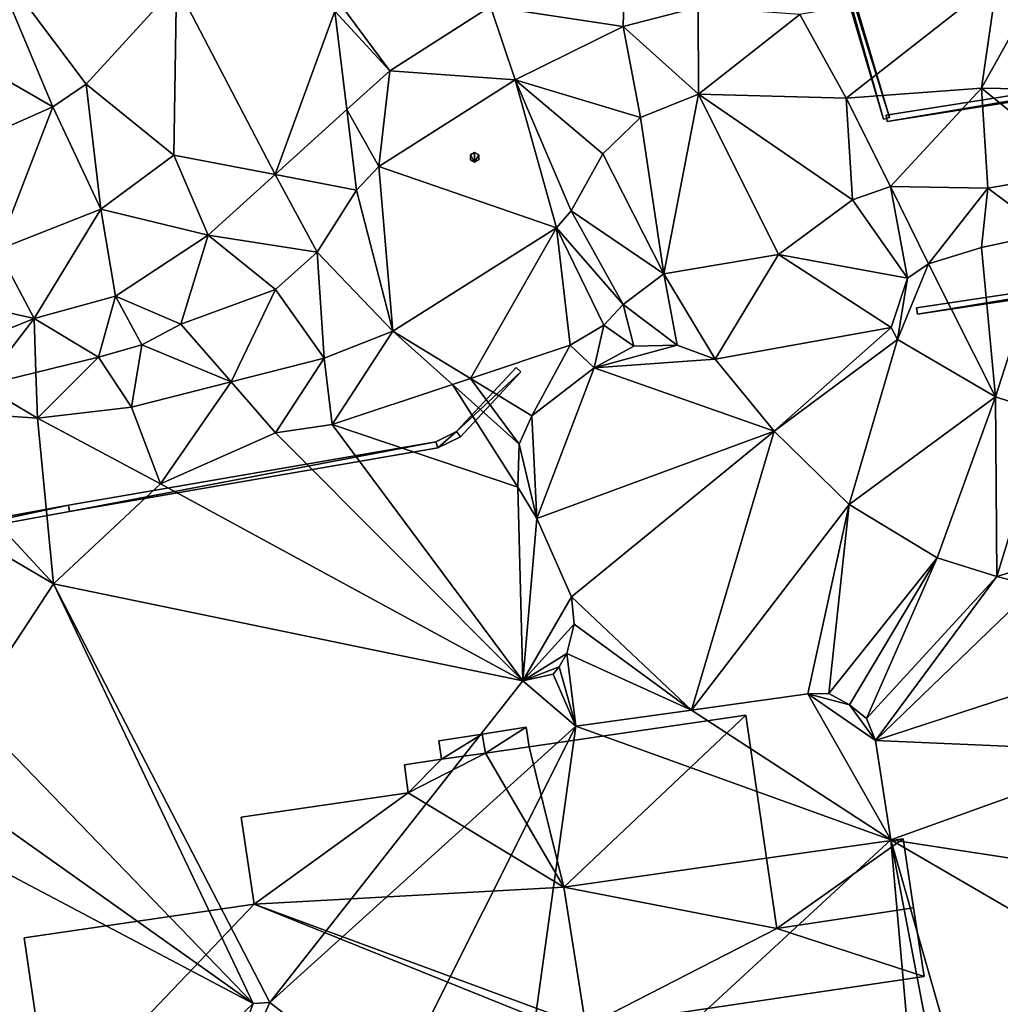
# Model space of a CAD drawing. Header units: inches. Extents: x 573046 to 573309, y 6670408 to 6670677.
# Tile 4 of 111: x 573076 to 573106, y 6670436 to 6670467. Entities that reach past the tile are written whole.
import ezdxf

# ---------------------------------------------------------------- set-up
doc = ezdxf.new("R2010")
doc.units = ezdxf.units.IN
doc.header["$MEASUREMENT"] = 0
for name, color, linetype in [('Bygning', 10, 'Continuous'), ('Objekter_Gjerde', 10, 'Continuous'), ('Objekter_Mast', 10, 'Continuous'), ('Terreng_ortofoto', 10, 'Continuous')]:
    doc.layers.add(name, color=color, linetype=linetype)

msp = doc.modelspace()

# ---------------------------------------------------------------- linework, layer by layer
at = {"layer": 'Terreng_ortofoto'}
for points in [[(573094.7, 6670469.18, 216), (573090.5, 6670467.4, 216), (573094.63, 6670466.77, 217)], [(573096.97, 6670467.38, 217), (573094.7, 6670469.18, 216), (573094.63, 6670466.77, 217)], [(573074.84, 6670469.01, 213), (573072.4, 6670466.82, 213), (573076.84, 6670464.27, 214)], [(573074.84, 6670469.01, 213), (573076.84, 6670464.27, 214), (573077.88, 6670464.97, 214)], [(573080.7, 6670468.06, 214), (573074.84, 6670469.01, 213), (573077.88, 6670464.97, 214)], [(573106.3, 6670468.23, 217), (573100.15, 6670467.15, 217), (573101.59, 6670464.54, 218)], [(573106.3, 6670468.23, 217), (573101.59, 6670464.54, 218), (573105.81, 6670464.85, 218)], [(573106.3, 6670468.23, 217), (573105.81, 6670464.85, 218), (573107.75, 6670468.32, 217)], [(573107.75, 6670468.32, 217), (573105.81, 6670464.85, 218), (573109.36, 6670464.79, 218)], [(573080.7, 6670468.06, 214), (573077.88, 6670464.97, 214), (573080.62, 6670462.76, 215)], [(573080.7, 6670468.06, 214), (573080.62, 6670462.76, 215), (573083.781, 6670462.155, 216)], [(573080.7, 6670468.06, 214), (573083.781, 6670462.155, 216), (573085.64, 6670467.25, 215)], [(573083.781, 6670462.155, 216), (573086.014, 6670464.179, 216), (573085.64, 6670467.25, 215)], [(573085.8, 6670467.49, 215), (573085.64, 6670467.25, 215), (573087.35, 6670465.39, 216)], [(573086.014, 6670464.179, 216), (573087.35, 6670465.39, 216), (573085.64, 6670467.25, 215)], [(573085.8, 6670467.49, 215), (573087.35, 6670465.39, 216), (573090.5, 6670467.4, 216)], [(573090.5, 6670467.4, 216), (573087.35, 6670465.39, 216), (573091.26, 6670465.11, 217)], [(573094.63, 6670466.77, 217), (573090.5, 6670467.4, 216), (573091.26, 6670465.11, 217)], [(573096.97, 6670467.38, 217), (573094.63, 6670466.77, 217), (573096.98, 6670464.66, 218)], [(573096.97, 6670467.38, 217), (573096.98, 6670464.66, 218), (573100.15, 6670467.15, 217)], [(573100.15, 6670467.15, 217), (573096.98, 6670464.66, 218), (573101.59, 6670464.54, 218)], [(573072.4, 6670466.82, 213), (573072.36, 6670462.28, 214), (573076.84, 6670464.27, 214)], [(573094.63, 6670466.77, 217), (573091.26, 6670465.11, 217), (573095.17, 6670463.93, 218)], [(573094.63, 6670466.77, 217), (573095.17, 6670463.93, 218), (573096.98, 6670464.66, 218)], [(573086.014, 6670464.179, 216), (573087.01, 6670462.41, 217), (573087.35, 6670465.39, 216)], [(573087.35, 6670465.39, 216), (573087.01, 6670462.41, 217), (573091.26, 6670465.11, 217)], [(573091.26, 6670465.11, 217), (573087.01, 6670462.41, 217), (573092.55, 6670460.49, 218)], [(573091.26, 6670465.11, 217), (573092.55, 6670460.49, 218), (573093.01, 6670461.02, 218)], [(573091.26, 6670465.11, 217), (573093.01, 6670461.02, 218), (573094, 6670462.8, 218)], [(573095.17, 6670463.93, 218), (573091.26, 6670465.11, 217), (573094, 6670462.8, 218)], [(573076.84, 6670464.27, 214), (573078.34, 6670461.07, 215), (573077.88, 6670464.97, 214)], [(573080.62, 6670462.76, 215), (573077.88, 6670464.97, 214), (573078.34, 6670461.07, 215)], [(573102.97, 6670461.78, 219), (573105.81, 6670464.85, 218), (573101.59, 6670464.54, 218)], [(573102.97, 6670461.78, 219), (573106.01, 6670461.73, 219), (573105.81, 6670464.85, 218)], [(573109.36, 6670464.79, 218), (573105.81, 6670464.85, 218), (573109.03, 6670462.25, 219)], [(573106.01, 6670461.73, 219), (573109.03, 6670462.25, 219), (573105.81, 6670464.85, 218)], [(573096.98, 6670464.66, 218), (573095.17, 6670463.93, 218), (573095.9, 6670459.06, 219)], [(573096.98, 6670464.66, 218), (573095.9, 6670459.06, 219), (573099.48, 6670459.66, 219)], [(573101.59, 6670464.54, 218), (573096.98, 6670464.66, 218), (573101.79, 6670461.36, 219)], [(573096.98, 6670464.66, 218), (573099.48, 6670459.66, 219), (573101.79, 6670461.36, 219)], [(573102.97, 6670461.78, 219), (573101.59, 6670464.54, 218), (573101.79, 6670461.36, 219)], [(573072.36, 6670462.28, 214), (573075.11, 6670459.8, 215), (573076.84, 6670464.27, 214)], [(573076.84, 6670464.27, 214), (573075.11, 6670459.8, 215), (573078.34, 6670461.07, 215)], [(573083.781, 6670462.155, 216), (573086.32, 6670461.67, 217), (573086.014, 6670464.179, 216)], [(573086.014, 6670464.179, 216), (573086.32, 6670461.67, 217), (573087.01, 6670462.41, 217)], [(573095.17, 6670463.93, 218), (573094, 6670462.8, 218), (573095.9, 6670459.06, 219)], [(573080.62, 6670462.76, 215), (573078.34, 6670461.07, 215), (573081.69, 6670460.26, 216)], [(573083.781, 6670462.155, 216), (573080.62, 6670462.76, 215), (573081.69, 6670460.26, 216)], [(573095.9, 6670459.06, 219), (573094, 6670462.8, 218), (573093.01, 6670461.02, 218)], [(573086.32, 6670461.67, 217), (573087.45, 6670457.27, 218), (573087.01, 6670462.41, 217)], [(573087.01, 6670462.41, 217), (573087.45, 6670457.27, 218), (573092.55, 6670460.49, 218)], [(573083.781, 6670462.155, 216), (573081.69, 6670460.26, 216), (573085.09, 6670459.73, 217)], [(573083.781, 6670462.155, 216), (573085.09, 6670459.73, 217), (573086.32, 6670461.67, 217)], [(573106.01, 6670461.73, 219), (573107.89, 6670460.33, 220), (573109.03, 6670462.25, 219)], [(573102.97, 6670461.78, 219), (573101.79, 6670461.36, 219), (573103.5, 6670458.92, 220)], [(573102.97, 6670461.78, 219), (573103.5, 6670458.92, 220), (573104.16, 6670459.37, 220)], [(573102.97, 6670461.78, 219), (573104.16, 6670459.37, 220), (573106.01, 6670461.73, 219)], [(573106.01, 6670461.73, 219), (573104.16, 6670459.37, 220), (573105.81, 6670459.88, 220)], [(573106.01, 6670461.73, 219), (573105.81, 6670459.88, 220), (573107.89, 6670460.33, 220)], [(573086.32, 6670461.67, 217), (573085.09, 6670459.73, 217), (573087.45, 6670457.27, 218)], [(573101.79, 6670461.36, 219), (573099.48, 6670459.66, 219), (573103.5, 6670458.92, 220)], [(573075.11, 6670459.8, 215), (573076.26, 6670457.66, 216), (573078.34, 6670461.07, 215)], [(573078.8, 6670458.36, 216), (573078.34, 6670461.07, 215), (573076.26, 6670457.66, 216)], [(573081.69, 6670460.26, 216), (573078.34, 6670461.07, 215), (573078.8, 6670458.36, 216)], [(573094.63, 6670458.1, 219), (573093.01, 6670461.02, 218), (573092.55, 6670460.49, 218)], [(573095.9, 6670459.06, 219), (573093.01, 6670461.02, 218), (573094.63, 6670458.1, 219)], [(573087.45, 6670457.27, 218), (573089.873, 6670455.796, 219), (573092.55, 6670460.49, 218)], [(573092.55, 6670460.49, 218), (573089.873, 6670455.796, 219), (573092.98, 6670456.83, 219)], [(573092.55, 6670460.49, 218), (573092.98, 6670456.83, 219), (573094.03, 6670457.45, 219)], [(573094.63, 6670458.1, 219), (573092.55, 6670460.49, 218), (573094.03, 6670457.45, 219)], [(573081.69, 6670460.26, 216), (573078.8, 6670458.36, 216), (573080.83, 6670457.49, 217)], [(573081.69, 6670460.26, 216), (573080.83, 6670457.49, 217), (573083.79, 6670458.57, 217)], [(573081.69, 6670460.26, 216), (573083.79, 6670458.57, 217), (573085.09, 6670459.73, 217)], [(573105.81, 6670459.88, 220), (573106.25, 6670455.22, 220), (573107.89, 6670460.33, 220)], [(573106.25, 6670455.22, 220), (573107.85, 6670454.7, 220), (573107.89, 6670460.33, 220)], [(573104.16, 6670459.37, 220), (573106.25, 6670455.22, 220), (573105.81, 6670459.88, 220)], [(573075.11, 6670459.8, 215), (573072.73, 6670458.46, 215), (573076.26, 6670457.66, 216)], [(573085.09, 6670459.73, 217), (573083.79, 6670458.57, 217), (573085.31, 6670456.43, 218)], [(573085.09, 6670459.73, 217), (573085.31, 6670456.43, 218), (573087.45, 6670457.27, 218)], [(573095.9, 6670459.06, 219), (573097.5, 6670456.39, 219.22), (573099.48, 6670459.66, 219)], [(573102.99, 6670457.38, 220), (573099.48, 6670459.66, 219), (573097.5, 6670456.39, 219.22)], [(573103.5, 6670458.92, 220), (573099.48, 6670459.66, 219), (573102.99, 6670457.38, 220)], [(573104.16, 6670459.37, 220), (573103.5, 6670458.92, 220), (573103.19, 6670457.01, 220)], [(573104.16, 6670459.37, 220), (573103.19, 6670457.01, 220), (573106.25, 6670455.22, 220)], [(573095.9, 6670459.06, 219), (573094.63, 6670458.1, 219), (573096.32, 6670456.83, 219.12)], [(573095.9, 6670459.06, 219), (573096.32, 6670456.83, 219.12), (573097.5, 6670456.39, 219.22)], [(573103.5, 6670458.92, 220), (573102.99, 6670457.38, 220), (573103.19, 6670457.01, 220)], [(573072.73, 6670458.46, 215), (573073.2, 6670456.43, 216), (573076.26, 6670457.66, 216)], [(573078.8, 6670458.36, 216), (573076.26, 6670457.66, 216), (573078.27, 6670456.46, 217)], [(573078.8, 6670458.36, 216), (573078.27, 6670456.46, 217), (573079.62, 6670456.84, 217)], [(573078.8, 6670458.36, 216), (573079.62, 6670456.84, 217), (573080.83, 6670457.49, 217)], [(573083.79, 6670458.57, 217), (573080.83, 6670457.49, 217), (573082.402, 6670455.69, 218)], [(573083.79, 6670458.57, 217), (573082.402, 6670455.69, 218), (573085.31, 6670456.43, 218)], [(573094.63, 6670458.1, 219), (573094.03, 6670457.45, 219), (573094.97, 6670456.8, 219.12)], [(573094.63, 6670458.1, 219), (573094.97, 6670456.8, 219.12), (573096.32, 6670456.83, 219.12)], [(573074.645, 6670455.57, 217), (573076.26, 6670457.66, 216), (573073.2, 6670456.43, 216)], [(573074.645, 6670455.57, 217), (573076.314, 6670455.98, 217), (573076.26, 6670457.66, 216)], [(573076.26, 6670457.66, 216), (573076.314, 6670455.98, 217), (573078.27, 6670456.46, 217)], [(573080.83, 6670457.49, 217), (573079.62, 6670456.84, 217), (573082.402, 6670455.69, 218)], [(573092.98, 6670456.83, 219), (573093.73, 6670456.12, 219.17), (573094.03, 6670457.45, 219)], [(573094.97, 6670456.8, 219.12), (573094.03, 6670457.45, 219), (573093.73, 6670456.12, 219.17)], [(573085.31, 6670456.43, 218), (573085.56, 6670454.36, 219), (573087.45, 6670457.27, 218)], [(573085.56, 6670454.36, 219), (573089.306, 6670455.607, 219), (573087.45, 6670457.27, 218)], [(573087.45, 6670457.27, 218), (573089.306, 6670455.607, 219), (573089.873, 6670455.796, 219)], [(573102.99, 6670457.38, 220), (573097.5, 6670456.39, 219.22), (573099.34, 6670454.15, 219.27)], [(573102.99, 6670457.38, 220), (573099.34, 6670454.15, 219.27), (573103.19, 6670457.01, 220)], [(573079.62, 6670456.84, 217), (573078.27, 6670456.46, 217), (573079.3, 6670454.9, 218)], [(573079.62, 6670456.84, 217), (573079.3, 6670454.9, 218), (573082.402, 6670455.69, 218)], [(573092.98, 6670456.83, 219), (573089.873, 6670455.796, 219), (573091.79, 6670454.63, 219.17)], [(573092.98, 6670456.83, 219), (573091.79, 6670454.63, 219.17), (573093.73, 6670456.12, 219.17)], [(573097.5, 6670456.39, 219.22), (573096.32, 6670456.83, 219.12), (573093.73, 6670456.12, 219.17)], [(573096.32, 6670456.83, 219.12), (573094.97, 6670456.8, 219.12), (573093.73, 6670456.12, 219.17)], [(573103.19, 6670457.01, 220), (573099.34, 6670454.15, 219.27), (573101.68, 6670451.86, 219.37)], [(573106.25, 6670455.22, 220), (573103.19, 6670457.01, 220), (573101.68, 6670451.86, 219.37)], [(573076.36, 6670454.55, 218), (573078.27, 6670456.46, 217), (573076.314, 6670455.98, 217)], [(573079.3, 6670454.9, 218), (573078.27, 6670456.46, 217), (573076.36, 6670454.55, 218)], [(573085.31, 6670456.43, 218), (573082.402, 6670455.69, 218), (573083.79, 6670454.1, 219)], [(573085.31, 6670456.43, 218), (573083.79, 6670454.1, 219), (573085.56, 6670454.36, 219)], [(573097.5, 6670456.39, 219.22), (573093.73, 6670456.12, 219.17), (573099.34, 6670454.15, 219.27)], [(573074.645, 6670455.57, 217), (573076.36, 6670454.55, 218), (573076.314, 6670455.98, 217)], [(573091.79, 6670454.63, 219.17), (573091.94, 6670451.42, 219.12), (573093.73, 6670456.12, 219.17)], [(573099.34, 6670454.15, 219.27), (573093.73, 6670456.12, 219.17), (573091.94, 6670451.42, 219.12)], [(573071.784, 6670454.868, 217), (573076.36, 6670454.55, 218), (573074.645, 6670455.57, 217)], [(573079.3, 6670454.9, 218), (573080.2, 6670452.5, 219), (573082.402, 6670455.69, 218)], [(573083.79, 6670454.1, 219), (573082.402, 6670455.69, 218), (573080.2, 6670452.5, 219)], [(573085.56, 6670454.36, 219), (573091.35, 6670452.4, 219.17), (573089.306, 6670455.607, 219)], [(573089.873, 6670455.796, 219), (573089.306, 6670455.607, 219), (573091.39, 6670453.74, 219.17)], [(573091.39, 6670453.74, 219.17), (573089.306, 6670455.607, 219), (573091.35, 6670452.4, 219.17)], [(573091.79, 6670454.63, 219.17), (573089.873, 6670455.796, 219), (573091.39, 6670453.74, 219.17)], [(573106.25, 6670455.22, 220), (573101.68, 6670451.86, 219.37), (573104.43, 6670450.2, 219.42)], [(573106.25, 6670455.22, 220), (573104.43, 6670450.2, 219.42), (573106.29, 6670449.61, 219.52)], [(573106.25, 6670455.22, 220), (573106.29, 6670449.61, 219.52), (573107.85, 6670454.7, 220)], [(573071.784, 6670454.868, 217), (573070.3, 6670453.23, 218), (573076.86, 6670449.38, 219)], [(573071.784, 6670454.868, 217), (573076.86, 6670449.38, 219), (573076.36, 6670454.55, 218)], [(573079.3, 6670454.9, 218), (573076.36, 6670454.55, 218), (573080.2, 6670452.5, 219)], [(573107.85, 6670454.7, 220), (573106.29, 6670449.61, 219.52), (573109.068, 6670450.47, 219.525)], [(573076.36, 6670454.55, 218), (573076.86, 6670449.38, 219), (573080.2, 6670452.5, 219)], [(573083.79, 6670454.1, 219), (573091.5, 6670446.364, 219.2), (573085.56, 6670454.36, 219)], [(573085.56, 6670454.36, 219), (573091.5, 6670446.364, 219.2), (573091.35, 6670452.4, 219.17)], [(573091.79, 6670454.63, 219.17), (573091.39, 6670453.74, 219.17), (573091.94, 6670451.42, 219.12)], [(573083.79, 6670454.1, 219), (573080.2, 6670452.5, 219), (573091.5, 6670446.364, 219.2)], [(573099.34, 6670454.15, 219.27), (573091.94, 6670451.42, 219.12), (573093.02, 6670448.98, 219.17)], [(573099.34, 6670454.15, 219.27), (573093.02, 6670448.98, 219.17), (573096.77, 6670445.445, 219.46)], [(573099.34, 6670454.15, 219.27), (573096.77, 6670445.445, 219.46), (573101.68, 6670451.86, 219.37)], [(573091.39, 6670453.74, 219.17), (573091.35, 6670452.4, 219.17), (573091.94, 6670451.42, 219.12)], [(573074.26, 6670445.43, 219), (573076.86, 6670449.38, 219), (573070.3, 6670453.23, 218)], [(573080.2, 6670452.5, 219), (573076.86, 6670449.38, 219), (573091.5, 6670446.364, 219.2)], [(573091.5, 6670446.364, 219.2), (573091.94, 6670451.42, 219.12), (573091.35, 6670452.4, 219.17)], [(573096.77, 6670445.445, 219.46), (573100.4, 6670445.95, 219.54), (573101.68, 6670451.86, 219.37)], [(573101.05, 6670445.96, 219.54), (573101.68, 6670451.86, 219.37), (573100.4, 6670445.95, 219.54)], [(573104.43, 6670450.2, 219.42), (573101.68, 6670451.86, 219.37), (573101.05, 6670445.96, 219.54)], [(573091.5, 6670446.364, 219.2), (573093.02, 6670448.98, 219.17), (573091.94, 6670451.42, 219.12)], [(573106.29, 6670449.61, 219.52), (573107.49, 6670449.3, 219.51), (573109.068, 6670450.47, 219.525)], [(573104.43, 6670450.2, 219.42), (573101.05, 6670445.96, 219.54), (573101.7, 6670445.61, 219.54)], [(573102.23, 6670445.18, 219.54), (573104.43, 6670450.2, 219.42), (573101.7, 6670445.61, 219.54)], [(573102.23, 6670445.18, 219.54), (573106.29, 6670449.61, 219.52), (573104.43, 6670450.2, 219.42)], [(573102.23, 6670445.18, 219.54), (573102.51, 6670444.5, 219.53), (573106.29, 6670449.61, 219.52)], [(573102.51, 6670444.5, 219.53), (573107.49, 6670449.3, 219.51), (573106.29, 6670449.61, 219.52)], [(573074.26, 6670445.43, 219), (573083.09, 6670436.29, 219), (573076.86, 6670449.38, 219)], [(573076.86, 6670449.38, 219), (573083.09, 6670436.29, 219), (573083.61, 6670436.32, 219)], [(573091.5, 6670446.364, 219.2), (573076.86, 6670449.38, 219), (573083.61, 6670436.32, 219)], [(573102.51, 6670444.5, 219.53), (573109.886, 6670446.915, 219.412), (573107.49, 6670449.3, 219.51)], [(573091.5, 6670446.364, 219.2), (573093.11, 6670448.13, 219.17), (573093.02, 6670448.98, 219.17)], [(573096.77, 6670445.445, 219.46), (573093.02, 6670448.98, 219.17), (573093.11, 6670448.13, 219.17)], [(573092.88, 6670447.21, 219.17), (573093.11, 6670448.13, 219.17), (573091.5, 6670446.364, 219.2)], [(573096.77, 6670445.445, 219.46), (573093.11, 6670448.13, 219.17), (573092.88, 6670447.21, 219.17)], [(573092.88, 6670447.21, 219.17), (573091.5, 6670446.364, 219.2), (573092.64, 6670446.8, 219.17)], [(573093.16, 6670444.943, 219.38), (573092.88, 6670447.21, 219.17), (573092.64, 6670446.8, 219.17)], [(573096.77, 6670445.445, 219.46), (573092.88, 6670447.21, 219.17), (573093.16, 6670444.943, 219.38)], [(573091.5, 6670446.364, 219.2), (573092.45, 6670446.57, 219.17), (573092.64, 6670446.8, 219.17)], [(573093.16, 6670444.943, 219.38), (573092.64, 6670446.8, 219.17), (573092.45, 6670446.57, 219.17)], [(573102.51, 6670444.5, 219.53), (573110.63, 6670444.144, 219.391), (573109.886, 6670446.915, 219.412)], [(573093.16, 6670444.943, 219.38), (573091.5, 6670446.364, 219.2), (573083.61, 6670436.32, 219)], [(573093.16, 6670444.943, 219.38), (573092.45, 6670446.57, 219.17), (573091.5, 6670446.364, 219.2)], [(573102.987, 6670441.4, 219.53), (573100.4, 6670445.95, 219.54), (573096.77, 6670445.445, 219.46)], [(573101.05, 6670445.96, 219.54), (573100.4, 6670445.95, 219.54), (573101.7, 6670445.61, 219.54)], [(573102.987, 6670441.4, 219.53), (573102.51, 6670444.5, 219.53), (573100.4, 6670445.95, 219.54)], [(573102.51, 6670444.5, 219.53), (573101.7, 6670445.61, 219.54), (573100.4, 6670445.95, 219.54)], [(573074.26, 6670445.43, 219), (573072.82, 6670443.58, 219), (573083.09, 6670436.29, 219)], [(573102.987, 6670441.4, 219.53), (573096.77, 6670445.445, 219.46), (573093.16, 6670444.943, 219.38)], [(573102.23, 6670445.18, 219.54), (573101.7, 6670445.61, 219.54), (573102.51, 6670444.5, 219.53)], [(573093.16, 6670444.943, 219.38), (573083.61, 6670436.32, 219), (573087.38, 6670433.4, 219)], [(573093.16, 6670444.943, 219.38), (573087.38, 6670433.4, 219), (573091.15, 6670430.48, 219)], [(573102.987, 6670441.4, 219.53), (573093.16, 6670444.943, 219.38), (573091.15, 6670430.48, 219)], [(573102.987, 6670441.4, 219.53), (573110.63, 6670444.144, 219.391), (573102.51, 6670444.5, 219.53)], [(573102.987, 6670441.4, 219.53), (573110.77, 6670440.2, 219.28), (573110.63, 6670444.144, 219.391)], [(573072.12, 6670442.09, 219), (573083.09, 6670436.29, 219), (573072.82, 6670443.58, 219)], [(573072.12, 6670442.09, 219), (573069.68, 6670433.29, 219), (573076.403, 6670430.603, 219.181)], [(573072.12, 6670442.09, 219), (573076.403, 6670430.603, 219.181), (573077.27, 6670430.713, 219.238)], [(573072.12, 6670442.09, 219), (573077.27, 6670430.713, 219.238), (573083.09, 6670436.29, 219)], [(573102.987, 6670441.4, 219.53), (573091.15, 6670430.48, 219), (573103.92, 6670430.81, 219.33)], [(573102.987, 6670441.4, 219.53), (573103.92, 6670430.81, 219.33), (573104.87, 6670431.56, 219.4)], [(573102.987, 6670441.4, 219.53), (573104.87, 6670431.56, 219.4), (573105.73, 6670431.79, 219.4)], [(573102.987, 6670441.4, 219.53), (573105.73, 6670431.79, 219.4), (573110.17, 6670437.22, 219.32)], [(573102.987, 6670441.4, 219.53), (573110.17, 6670437.22, 219.32), (573110.77, 6670440.2, 219.28)], [(573106.5, 6670431.71, 219.4), (573110.17, 6670437.22, 219.32), (573105.73, 6670431.79, 219.4)], [(573083.09, 6670436.29, 219), (573077.27, 6670430.713, 219.238), (573080.84, 6670430.22, 219)], [(573083.61, 6670436.32, 219), (573083.09, 6670436.29, 219), (573080.84, 6670430.22, 219)], [(573083.61, 6670436.32, 219), (573080.84, 6670430.22, 219), (573087.38, 6670433.4, 219)]]:
    msp.add_3dface(points, dxfattribs=at)

# ---------------------------------------------------------------- meshes
at = {"layer": 'Bygning', "color": 74, "true_color": 0x55aa00}
mesh = msp.add_polyface(dxfattribs=at)
corners = [(573076.77, 6670432.721, 226.17), (573093.54, 6670435.189, 226.25), (573083.12, 6670439.391, 224.1), (573075.95, 6670438.34, 224.03), (573093.47, 6670435.58, 226.1), (573092.78, 6670439.92, 224.45), (573099.11, 6670440.83, 224.47), (573098.46, 6670445.289, 222.8), (573082.72, 6670442.109, 223.19), (573087.93, 6670442.869, 223.19), (573087.81, 6670443.74, 222.83), (573088.97, 6670443.91, 222.83), (573091.7, 6670444.301, 222.82), (573090.34, 6670444.102, 222.825)]
mesh.append_faces([[corners[k] for k in face] for face in [(13, 9, 5), (5, 9, 2), (13, 5, 12), (11, 9, 13), (5, 7, 12), (10, 9, 11), (4, 5, 2), (8, 2, 9), (5, 6, 7), (2, 1, 4), (3, 0, 2), (0, 1, 2)]])
mesh = msp.add_polyface(dxfattribs=at)
corners = [(573091.7, 6670444.301, 222.82), (573098.46, 6670445.289, 219.492), (573091.7, 6670444.301, 219.296), (573098.46, 6670445.289, 222.8)]
mesh.append_faces([[corners[k] for k in face] for face in [(0, 3, 1), (0, 1, 2)]])
mesh = msp.add_polyface(dxfattribs=at)
corners = [(573098.46, 6670445.289, 222.8), (573099.11, 6670440.83, 219.426), (573098.46, 6670445.289, 219.492), (573099.11, 6670440.83, 224.47)]
mesh.append_faces([[corners[k] for k in face] for face in [(0, 3, 1), (0, 1, 2)]])
mesh = msp.add_polyface(dxfattribs=at)
corners = [(573091.61, 6670444.91, 221.59), (573091.61, 6670444.91, 219.265), (573090.24, 6670444.699, 219.17), (573090.24, 6670444.699, 222.28)]
mesh.append_faces([[corners[k] for k in face] for face in [(3, 0, 2), (0, 1, 2)]])
mesh = msp.add_polyface(dxfattribs=at)
corners = [(573090.34, 6670444.102, 222.28), (573091.61, 6670444.91, 221.59), (573090.24, 6670444.699, 222.28), (573091.7, 6670444.301, 221.59)]
mesh.append_faces([[corners[k] for k in face] for face in [(0, 3, 1), (0, 1, 2)]])
mesh = msp.add_polyface(dxfattribs=at)
corners = [(573091.61, 6670444.91, 221.59), (573091.7, 6670444.301, 219.296), (573091.61, 6670444.91, 219.265), (573091.7, 6670444.301, 221.59)]
mesh.append_faces([[corners[k] for k in face] for face in [(0, 3, 1), (0, 1, 2)]])
mesh = msp.add_polyface(dxfattribs=at)
corners = [(573088.88, 6670444.49, 221.59), (573090.24, 6670444.699, 219.17), (573088.88, 6670444.49, 219.145), (573090.24, 6670444.699, 222.28)]
mesh.append_faces([[corners[k] for k in face] for face in [(0, 3, 1), (0, 1, 2)]])
mesh = msp.add_polyface(dxfattribs=at)
corners = [(573090.24, 6670444.699, 222.28), (573088.97, 6670443.91, 221.59), (573090.34, 6670444.102, 222.28), (573088.88, 6670444.49, 221.59)]
mesh.append_faces([[corners[k] for k in face] for face in [(0, 3, 1), (0, 1, 2)]])
mesh = msp.add_polyface(dxfattribs=at)
corners = [(573088.97, 6670443.91, 221.59), (573088.88, 6670444.49, 219.145), (573088.97, 6670443.91, 219.142), (573088.88, 6670444.49, 221.59)]
mesh.append_faces([[corners[k] for k in face] for face in [(0, 3, 1), (0, 1, 2)]])
mesh = msp.add_polyface(dxfattribs=at)
corners = [(573091.7, 6670444.301, 222.82), (573091.7, 6670444.301, 221.59), (573090.34, 6670444.102, 222.28), (573090.34, 6670444.102, 222.825)]
mesh.append_faces([[corners[k] for k in face] for face in [(3, 0, 2), (0, 1, 2)]])
mesh = msp.add_polyface(dxfattribs=at)
corners = [(573087.81, 6670443.74, 222.83), (573088.97, 6670443.91, 219.142), (573087.81, 6670443.74, 219.123), (573088.97, 6670443.91, 222.83)]
mesh.append_faces([[corners[k] for k in face] for face in [(0, 3, 1), (0, 1, 2)]])
mesh = msp.add_polyface(dxfattribs=at)
corners = [(573088.97, 6670443.91, 222.83), (573090.34, 6670444.102, 222.28), (573088.97, 6670443.91, 221.59), (573090.34, 6670444.102, 222.825)]
mesh.append_faces([[corners[k] for k in face] for face in [(0, 3, 1), (0, 1, 2)]])
mesh = msp.add_polyface(dxfattribs=at)
corners = [(573087.81, 6670443.74, 222.83), (573087.81, 6670443.74, 219.123), (573087.93, 6670442.869, 219.118), (573087.93, 6670442.869, 223.19)]
mesh.append_faces([[corners[k] for k in face] for face in [(3, 0, 2), (0, 1, 2)]])
mesh = msp.add_polyface(dxfattribs=at)
corners = [(573082.72, 6670442.109, 223.19), (573087.93, 6670442.869, 219.118), (573082.72, 6670442.109, 219.032), (573087.93, 6670442.869, 223.19)]
mesh.append_faces([[corners[k] for k in face] for face in [(0, 3, 1), (0, 1, 2)]])
mesh = msp.add_polyface(dxfattribs=at)
corners = [(573082.72, 6670442.109, 223.19), (573082.72, 6670442.109, 219.032), (573083.12, 6670439.391, 219.017), (573083.12, 6670439.391, 224.1)]
mesh.append_faces([[corners[k] for k in face] for face in [(3, 0, 2), (0, 1, 2)]])
mesh = msp.add_polyface(dxfattribs=at)
corners = [(573099.11, 6670440.83, 222.44), (573103.37, 6670441.43, 219.52), (573099.11, 6670440.83, 219.426), (573103.37, 6670441.43, 222.43)]
mesh.append_faces([[corners[k] for k in face] for face in [(0, 3, 1), (0, 1, 2)]])
mesh = msp.add_polyface(dxfattribs=at)
corners = [(573103.37, 6670441.43, 222.43), (573099.11, 6670440.83, 222.44), (573099.43, 6670438.631, 223.23), (573103.69, 6670439.279, 223.23)]
mesh.append_faces([[corners[k] for k in face] for face in [(3, 0, 2), (0, 1, 2)]])
mesh = msp.add_polyface(dxfattribs=at)
corners = [(573103.37, 6670441.43, 222.43), (573103.69, 6670439.279, 219.499), (573103.37, 6670441.43, 219.52), (573103.69, 6670439.279, 223.23)]
mesh.append_faces([[corners[k] for k in face] for face in [(0, 3, 1), (0, 1, 2)]])
mesh = msp.add_polyface(dxfattribs=at)
corners = [(573103.69, 6670439.279, 223.23), (573099.43, 6670438.631, 223.23), (573104.02, 6670437.131, 222.38), (573093.47, 6670435.58, 222.63), (573092.78, 6670439.92, 224.45), (573099.11, 6670440.83, 224.47)]
mesh.append_faces([[corners[k] for k in face] for face in [(1, 5, 4), (3, 1, 4), (2, 1, 3), (0, 1, 2)]])
mesh = msp.add_polyface(dxfattribs=at)
corners = [(573099.43, 6670438.631, 223.23), (573099.43, 6670438.631, 223.18), (573099.11, 6670440.83, 222.44), (573099.11, 6670440.83, 224.47)]
mesh.append_faces([[corners[k] for k in face] for face in [(3, 0, 2), (0, 1, 2)]])
mesh = msp.add_polyface(dxfattribs=at)
corners = [(573093.47, 6670435.58, 226.1), (573093.47, 6670435.58, 222.63), (573092.78, 6670439.92, 224.4), (573092.78, 6670439.92, 224.45)]
mesh.append_faces([[corners[k] for k in face] for face in [(3, 0, 2), (0, 1, 2)]])
mesh = msp.add_polyface(dxfattribs=at)
corners = [(573075.95, 6670438.34, 224.03), (573083.12, 6670439.391, 219.017), (573075.95, 6670438.34, 219.047), (573083.12, 6670439.391, 224.1)]
mesh.append_faces([[corners[k] for k in face] for face in [(0, 3, 1), (0, 1, 2)]])
mesh = msp.add_polyface(dxfattribs=at)
corners = [(573104.02, 6670437.131, 222.38), (573104.02, 6670437.131, 219.473), (573103.69, 6670439.279, 219.499), (573103.69, 6670439.279, 223.23)]
mesh.append_faces([[corners[k] for k in face] for face in [(3, 0, 2), (0, 1, 2)]])
mesh = msp.add_polyface(dxfattribs=at)
corners = [(573075.95, 6670438.34, 224.03), (573075.95, 6670438.34, 219.047), (573076.77, 6670432.721, 219.19), (573076.77, 6670432.721, 226.17)]
mesh.append_faces([[corners[k] for k in face] for face in [(3, 0, 2), (0, 1, 2)]])
mesh = msp.add_polyface(dxfattribs=at)
corners = [(573093.47, 6670435.58, 222.63), (573093.47, 6670435.58, 219.172), (573104.02, 6670437.131, 219.473), (573104.02, 6670437.131, 222.38)]
mesh.append_faces([[corners[k] for k in face] for face in [(3, 0, 2), (0, 1, 2)]])
at = {"layer": 'Objekter_Gjerde', "color": 24, "true_color": 0xaa170d}
mesh = msp.add_polyface(dxfattribs=at)
corners = [(573122.372, 6670467.088, 219.36), (573102.834, 6670464.009, 219.33), (573102.866, 6670463.811, 219.33), (573103.723, 6670484.24, 214.46), (573104.15, 6670478.672, 214.85), (573103.937, 6670484.06, 214.46), (573113.42, 6670485.168, 214.82), (573122.408, 6670466.892, 219.36), (573104.35, 6670478.688, 214.85), (573134.32, 6670469.569, 219.33), (573134.54, 6670469.411, 219.33), (573115.802, 6670477.832, 215.29), (573113.28, 6670484.954, 214.82), (573133.499, 6670478.313, 216.2), (573133.321, 6670478.109, 216.2), (573115.658, 6670477.628, 215.29), (573122.372, 6670467.088, 218.028), (573102.834, 6670464.009, 218.217), (573102.866, 6670463.811, 218.286), (573103.723, 6670484.24, 213.106), (573104.15, 6670478.672, 214.051), (573103.937, 6670484.06, 213.145), (573113.42, 6670485.168, 213.925), (573122.408, 6670466.892, 218.113), (573104.35, 6670478.688, 214.075), (573134.32, 6670469.569, 218.062), (573134.54, 6670469.411, 218.159), (573115.802, 6670477.832, 214.781), (573113.28, 6670484.954, 213.939), (573133.499, 6670478.313, 214.962), (573133.321, 6670478.109, 214.986), (573115.658, 6670477.628, 214.796)]
mesh.append_faces([[corners[k] for k in face] for face in [(3, 6, 22), (3, 22, 19), (3, 6, 22), (3, 22, 19), (4, 3, 20), (3, 19, 20), (4, 3, 20), (3, 19, 20), (12, 5, 28), (5, 21, 28), (12, 5, 28), (5, 21, 28), (5, 8, 24), (5, 24, 21), (5, 8, 24), (5, 24, 21), (8, 4, 24), (4, 20, 24), (8, 4, 24), (4, 20, 24), (6, 11, 27), (6, 27, 22), (6, 11, 27), (6, 27, 22), (15, 12, 31), (12, 28, 31), (15, 12, 31), (12, 28, 31), (11, 13, 29), (11, 29, 27), (11, 13, 29), (11, 29, 27), (14, 15, 30), (15, 31, 30), (14, 15, 30), (15, 31, 30), (13, 10, 26), (13, 26, 29), (13, 10, 26), (13, 26, 29), (9, 14, 25), (14, 30, 25), (9, 14, 25), (14, 30, 25), (1, 0, 17), (0, 16, 17), (0, 9, 25), (0, 25, 16), (1, 0, 17), (0, 16, 17), (0, 9, 25), (0, 25, 16), (10, 7, 26), (7, 23, 26), (7, 2, 18), (7, 18, 23), (10, 7, 26), (7, 23, 26), (7, 2, 18), (7, 18, 23), (2, 1, 18), (1, 17, 18), (2, 1, 18), (1, 17, 18), (25, 29, 30), (25, 16, 23), (28, 22, 21), (31, 30, 27), (31, 27, 28), (25, 26, 29), (29, 27, 30), (27, 22, 28), (25, 23, 26), (20, 24, 21), (16, 18, 23), (22, 19, 21), (19, 20, 21), (16, 17, 18), (9, 13, 14), (9, 0, 7), (12, 6, 5), (15, 14, 11), (15, 11, 12), (9, 10, 13), (13, 11, 14), (11, 6, 12), (9, 7, 10), (4, 8, 5), (0, 2, 7), (6, 3, 5), (3, 4, 5), (0, 1, 2)]], dxfattribs={"color": 25})
mesh = msp.add_polyface(dxfattribs=at)
corners = [(573122.372, 6670467.088, 219.36), (573102.834, 6670464.009, 219.33), (573102.866, 6670463.811, 219.33), (573103.723, 6670484.24, 214.46), (573104.15, 6670478.672, 214.85), (573103.937, 6670484.06, 214.46), (573113.42, 6670485.168, 214.82), (573122.408, 6670466.892, 219.36), (573104.35, 6670478.688, 214.85), (573134.32, 6670469.569, 219.33), (573134.54, 6670469.411, 219.33), (573115.802, 6670477.832, 215.29), (573113.28, 6670484.954, 214.82), (573133.499, 6670478.313, 216.2), (573133.321, 6670478.109, 216.2), (573115.658, 6670477.628, 215.29), (573122.372, 6670467.088, 218.028), (573102.834, 6670464.009, 218.217), (573102.866, 6670463.811, 218.286), (573103.723, 6670484.24, 213.106), (573104.15, 6670478.672, 214.051), (573103.937, 6670484.06, 213.145), (573113.42, 6670485.168, 213.925), (573122.408, 6670466.892, 218.113), (573104.35, 6670478.688, 214.075), (573134.32, 6670469.569, 218.062), (573134.54, 6670469.411, 218.159), (573115.802, 6670477.832, 214.781), (573113.28, 6670484.954, 213.939), (573133.499, 6670478.313, 214.962), (573133.321, 6670478.109, 214.986), (573115.658, 6670477.628, 214.796)]
mesh.append_faces([[corners[k] for k in face] for face in [(3, 6, 22), (3, 22, 19), (3, 6, 22), (3, 22, 19), (4, 3, 20), (3, 19, 20), (4, 3, 20), (3, 19, 20), (12, 5, 28), (5, 21, 28), (12, 5, 28), (5, 21, 28), (5, 8, 24), (5, 24, 21), (5, 8, 24), (5, 24, 21), (8, 4, 24), (4, 20, 24), (8, 4, 24), (4, 20, 24), (6, 11, 27), (6, 27, 22), (6, 11, 27), (6, 27, 22), (15, 12, 31), (12, 28, 31), (15, 12, 31), (12, 28, 31), (11, 13, 29), (11, 29, 27), (11, 13, 29), (11, 29, 27), (14, 15, 30), (15, 31, 30), (14, 15, 30), (15, 31, 30), (13, 10, 26), (13, 26, 29), (13, 10, 26), (13, 26, 29), (9, 14, 25), (14, 30, 25), (9, 14, 25), (14, 30, 25), (1, 0, 17), (0, 16, 17), (0, 9, 25), (0, 25, 16), (1, 0, 17), (0, 16, 17), (0, 9, 25), (0, 25, 16), (10, 7, 26), (7, 23, 26), (7, 2, 18), (7, 18, 23), (10, 7, 26), (7, 23, 26), (7, 2, 18), (7, 18, 23), (2, 1, 18), (1, 17, 18), (2, 1, 18), (1, 17, 18), (25, 29, 30), (25, 16, 23), (28, 22, 21), (31, 30, 27), (31, 27, 28), (25, 26, 29), (29, 27, 30), (27, 22, 28), (25, 23, 26), (20, 24, 21), (16, 18, 23), (22, 19, 21), (19, 20, 21), (16, 17, 18), (9, 13, 14), (9, 0, 7), (12, 6, 5), (15, 14, 11), (15, 11, 12), (9, 10, 13), (13, 11, 14), (11, 6, 12), (9, 7, 10), (4, 8, 5), (0, 2, 7), (6, 3, 5), (3, 4, 5), (0, 1, 2)]])
mesh = msp.add_polyface(dxfattribs=at)
corners = [(573102.754, 6670463.882, 219.33), (573098.756, 6670478.098, 214.97), (573098.564, 6670478.042, 214.97), (573102.946, 6670463.938, 219.33), (573102.946, 6670463.938, 218.245), (573098.756, 6670478.098, 213.676), (573098.564, 6670478.042, 213.67), (573102.754, 6670463.882, 218.26)]
mesh.append_faces([[corners[k] for k in face] for face in [(2, 1, 5), (2, 5, 6), (2, 1, 5), (2, 5, 6), (0, 2, 7), (2, 6, 7), (0, 2, 7), (2, 6, 7), (1, 3, 4), (1, 4, 5), (1, 3, 4), (1, 4, 5), (3, 0, 7), (3, 7, 4), (3, 0, 7), (3, 7, 4), (7, 4, 6), (4, 5, 6), (0, 3, 1), (0, 1, 2)]], dxfattribs={"color": 25})
mesh = msp.add_polyface(dxfattribs=at)
corners = [(573102.754, 6670463.882, 219.33), (573098.756, 6670478.098, 214.97), (573098.564, 6670478.042, 214.97), (573102.946, 6670463.938, 219.33), (573102.946, 6670463.938, 218.245), (573098.756, 6670478.098, 213.676), (573098.564, 6670478.042, 213.67), (573102.754, 6670463.882, 218.26)]
mesh.append_faces([[corners[k] for k in face] for face in [(2, 1, 5), (2, 5, 6), (2, 1, 5), (2, 5, 6), (0, 2, 7), (2, 6, 7), (0, 2, 7), (2, 6, 7), (1, 3, 4), (1, 4, 5), (1, 3, 4), (1, 4, 5), (3, 0, 7), (3, 7, 4), (3, 0, 7), (3, 7, 4), (7, 4, 6), (4, 5, 6), (0, 3, 1), (0, 1, 2)]])
mesh = msp.add_polyface(dxfattribs=at)
corners = [(573118.799, 6670460.043, 221.37), (573130.707, 6670462.933, 221.33), (573118.761, 6670460.239, 221.37), (573103.815, 6670457.801, 221.31), (573103.785, 6670457.999, 221.31), (573130.653, 6670463.125, 221.33), (573143.911, 6670467.085, 221.15), (573154.991, 6670470.719, 220.7), (573155.602, 6670469.572, 220.7), (573155.778, 6670469.666, 220.7), (573143.849, 6670467.275, 221.15), (573155.089, 6670470.961, 220.7), (573118.799, 6670460.043, 220.163), (573130.707, 6670462.933, 220.009), (573118.761, 6670460.239, 220.144), (573103.815, 6670457.801, 220.054), (573103.785, 6670457.999, 220.048), (573130.653, 6670463.125, 220.013), (573143.911, 6670467.085, 219.837), (573154.991, 6670470.719, 219.499), (573155.602, 6670469.572, 219.629), (573155.778, 6670469.666, 219.609), (573143.849, 6670467.275, 219.809), (573155.089, 6670470.961, 219.438)]
mesh.append_faces([[corners[k] for k in face] for face in [(11, 9, 21), (11, 21, 23), (11, 9, 21), (11, 21, 23), (8, 7, 20), (7, 19, 20), (8, 7, 20), (7, 19, 20), (9, 8, 20), (9, 20, 21), (9, 8, 20), (9, 20, 21), (10, 11, 22), (11, 23, 22), (10, 11, 22), (11, 23, 22), (7, 6, 18), (7, 18, 19), (7, 6, 18), (7, 18, 19), (5, 10, 17), (10, 22, 17), (5, 10, 17), (10, 22, 17), (6, 1, 13), (6, 13, 18), (6, 1, 13), (6, 13, 18), (3, 4, 15), (4, 16, 15), (3, 4, 15), (4, 16, 15), (1, 0, 12), (1, 12, 13), (1, 0, 12), (1, 12, 13), (2, 5, 14), (5, 17, 14), (2, 5, 14), (5, 17, 14), (4, 2, 14), (4, 14, 16), (4, 2, 14), (4, 14, 16), (0, 3, 12), (3, 15, 12), (0, 3, 12), (3, 15, 12), (14, 13, 17), (17, 18, 22), (22, 19, 23), (19, 21, 23), (22, 18, 19), (19, 20, 21), (17, 13, 18), (15, 14, 16), (12, 14, 15), (12, 13, 14), (2, 1, 5), (5, 6, 10), (10, 7, 11), (7, 9, 11), (10, 6, 7), (7, 8, 9), (5, 1, 6), (3, 2, 4), (0, 2, 3), (0, 1, 2)]], dxfattribs={"color": 25})
mesh = msp.add_polyface(dxfattribs=at)
corners = [(573118.799, 6670460.043, 221.37), (573130.707, 6670462.933, 221.33), (573118.761, 6670460.239, 221.37), (573103.815, 6670457.801, 221.31), (573103.785, 6670457.999, 221.31), (573130.653, 6670463.125, 221.33), (573143.911, 6670467.085, 221.15), (573154.991, 6670470.719, 220.7), (573155.602, 6670469.572, 220.7), (573155.778, 6670469.666, 220.7), (573143.849, 6670467.275, 221.15), (573155.089, 6670470.961, 220.7), (573118.799, 6670460.043, 220.163), (573130.707, 6670462.933, 220.009), (573118.761, 6670460.239, 220.144), (573103.815, 6670457.801, 220.054), (573103.785, 6670457.999, 220.048), (573130.653, 6670463.125, 220.013), (573143.911, 6670467.085, 219.837), (573154.991, 6670470.719, 219.499), (573155.602, 6670469.572, 219.629), (573155.778, 6670469.666, 219.609), (573143.849, 6670467.275, 219.809), (573155.089, 6670470.961, 219.438)]
mesh.append_faces([[corners[k] for k in face] for face in [(11, 9, 21), (11, 21, 23), (11, 9, 21), (11, 21, 23), (8, 7, 20), (7, 19, 20), (8, 7, 20), (7, 19, 20), (9, 8, 20), (9, 20, 21), (9, 8, 20), (9, 20, 21), (10, 11, 22), (11, 23, 22), (10, 11, 22), (11, 23, 22), (7, 6, 18), (7, 18, 19), (7, 6, 18), (7, 18, 19), (5, 10, 17), (10, 22, 17), (5, 10, 17), (10, 22, 17), (6, 1, 13), (6, 13, 18), (6, 1, 13), (6, 13, 18), (3, 4, 15), (4, 16, 15), (3, 4, 15), (4, 16, 15), (1, 0, 12), (1, 12, 13), (1, 0, 12), (1, 12, 13), (2, 5, 14), (5, 17, 14), (2, 5, 14), (5, 17, 14), (4, 2, 14), (4, 14, 16), (4, 2, 14), (4, 14, 16), (0, 3, 12), (3, 15, 12), (0, 3, 12), (3, 15, 12), (14, 13, 17), (17, 18, 22), (22, 19, 23), (19, 21, 23), (22, 18, 19), (19, 20, 21), (17, 13, 18), (15, 14, 16), (12, 14, 15), (12, 13, 14), (2, 1, 5), (5, 6, 10), (10, 7, 11), (7, 9, 11), (10, 6, 7), (7, 8, 9), (5, 1, 6), (3, 2, 4), (0, 2, 3), (0, 1, 2)]])
mesh = msp.add_polyface(dxfattribs=at)
corners = [(573089.561, 6670453.969, 220.03), (573091.443, 6670456.002, 220), (573089.439, 6670454.133, 220.03), (573091.297, 6670456.138, 220), (573088.851, 6670453.625, 220.03), (573067.794, 6670449.605, 220.14), (573070.757, 6670450.637, 220.13), (573067.726, 6670449.793, 220.14), (573077.334, 6670451.839, 220.11), (573070.803, 6670450.441, 220.13), (573077.366, 6670451.641, 220.11), (573088.789, 6670453.817, 220.03), (573063.403, 6670447.728, 220.113), (573063.502, 6670447.554, 220.113), (573064.425, 6670448.081, 220.12), (573064.335, 6670448.259, 220.12), (573089.561, 6670453.969, 219.116), (573091.443, 6670456.002, 219.039), (573089.439, 6670454.133, 219.11), (573091.297, 6670456.138, 219.017), (573088.851, 6670453.625, 219.098), (573067.794, 6670449.605, 218.193), (573070.757, 6670450.637, 218.296), (573067.726, 6670449.793, 218.176), (573077.334, 6670451.839, 218.64), (573070.803, 6670450.441, 218.319), (573077.366, 6670451.641, 218.682), (573088.789, 6670453.817, 219.094), (573063.403, 6670447.728, 218.095), (573063.502, 6670447.554, 218.098), (573064.425, 6670448.081, 218.054), (573064.335, 6670448.259, 218.05)]
mesh.append_faces([[corners[k] for k in face] for face in [(12, 15, 28), (15, 31, 28), (12, 15, 28), (15, 31, 28), (14, 13, 29), (14, 29, 30), (14, 13, 29), (14, 29, 30), (15, 7, 23), (15, 23, 31), (15, 7, 23), (15, 23, 31), (5, 14, 21), (14, 30, 21), (5, 14, 21), (14, 30, 21), (13, 12, 29), (12, 28, 29), (13, 12, 29), (12, 28, 29), (7, 6, 22), (7, 22, 23), (7, 6, 22), (7, 22, 23), (9, 5, 25), (5, 21, 25), (9, 5, 25), (5, 21, 25), (6, 8, 24), (6, 24, 22), (6, 8, 24), (6, 24, 22), (10, 9, 26), (9, 25, 26), (10, 9, 26), (9, 25, 26), (8, 11, 27), (8, 27, 24), (8, 11, 27), (8, 27, 24), (4, 10, 20), (10, 26, 20), (4, 10, 20), (10, 26, 20), (3, 1, 17), (3, 17, 19), (3, 1, 17), (3, 17, 19), (2, 3, 18), (3, 19, 18), (2, 3, 18), (3, 19, 18), (1, 0, 16), (1, 16, 17), (1, 0, 16), (1, 16, 17), (11, 2, 18), (11, 18, 27), (11, 2, 18), (11, 18, 27), (0, 4, 16), (4, 20, 16), (0, 4, 16), (4, 20, 16), (31, 30, 21), (25, 22, 21), (27, 20, 18), (31, 28, 30), (24, 25, 26), (24, 26, 27), (31, 21, 23), (28, 29, 30), (26, 20, 27), (24, 22, 25), (21, 22, 23), (20, 16, 18), (17, 19, 18), (16, 17, 18), (15, 14, 5), (9, 6, 5), (11, 4, 2), (15, 12, 14), (8, 9, 10), (8, 10, 11), (15, 5, 7), (12, 13, 14), (10, 4, 11), (8, 6, 9), (5, 6, 7), (4, 0, 2), (1, 3, 2), (0, 1, 2)]], dxfattribs={"color": 25})
mesh = msp.add_polyface(dxfattribs=at)
corners = [(573089.561, 6670453.969, 220.03), (573091.443, 6670456.002, 220), (573089.439, 6670454.133, 220.03), (573091.297, 6670456.138, 220), (573088.851, 6670453.625, 220.03), (573067.794, 6670449.605, 220.14), (573070.757, 6670450.637, 220.13), (573067.726, 6670449.793, 220.14), (573077.334, 6670451.839, 220.11), (573070.803, 6670450.441, 220.13), (573077.366, 6670451.641, 220.11), (573088.789, 6670453.817, 220.03), (573063.403, 6670447.728, 220.113), (573063.502, 6670447.554, 220.113), (573064.425, 6670448.081, 220.12), (573064.335, 6670448.259, 220.12), (573089.561, 6670453.969, 219.116), (573091.443, 6670456.002, 219.039), (573089.439, 6670454.133, 219.11), (573091.297, 6670456.138, 219.017), (573088.851, 6670453.625, 219.098), (573067.794, 6670449.605, 218.193), (573070.757, 6670450.637, 218.296), (573067.726, 6670449.793, 218.176), (573077.334, 6670451.839, 218.64), (573070.803, 6670450.441, 218.319), (573077.366, 6670451.641, 218.682), (573088.789, 6670453.817, 219.094), (573063.403, 6670447.728, 218.095), (573063.502, 6670447.554, 218.098), (573064.425, 6670448.081, 218.054), (573064.335, 6670448.259, 218.05)]
mesh.append_faces([[corners[k] for k in face] for face in [(12, 15, 28), (15, 31, 28), (12, 15, 28), (15, 31, 28), (14, 13, 29), (14, 29, 30), (14, 13, 29), (14, 29, 30), (15, 7, 23), (15, 23, 31), (15, 7, 23), (15, 23, 31), (5, 14, 21), (14, 30, 21), (5, 14, 21), (14, 30, 21), (13, 12, 29), (12, 28, 29), (13, 12, 29), (12, 28, 29), (7, 6, 22), (7, 22, 23), (7, 6, 22), (7, 22, 23), (9, 5, 25), (5, 21, 25), (9, 5, 25), (5, 21, 25), (6, 8, 24), (6, 24, 22), (6, 8, 24), (6, 24, 22), (10, 9, 26), (9, 25, 26), (10, 9, 26), (9, 25, 26), (8, 11, 27), (8, 27, 24), (8, 11, 27), (8, 27, 24), (4, 10, 20), (10, 26, 20), (4, 10, 20), (10, 26, 20), (3, 1, 17), (3, 17, 19), (3, 1, 17), (3, 17, 19), (2, 3, 18), (3, 19, 18), (2, 3, 18), (3, 19, 18), (1, 0, 16), (1, 16, 17), (1, 0, 16), (1, 16, 17), (11, 2, 18), (11, 18, 27), (11, 2, 18), (11, 18, 27), (0, 4, 16), (4, 20, 16), (0, 4, 16), (4, 20, 16), (31, 30, 21), (25, 22, 21), (27, 20, 18), (31, 28, 30), (24, 25, 26), (24, 26, 27), (31, 21, 23), (28, 29, 30), (26, 20, 27), (24, 22, 25), (21, 22, 23), (20, 16, 18), (17, 19, 18), (16, 17, 18), (15, 14, 5), (9, 6, 5), (11, 4, 2), (15, 12, 14), (8, 9, 10), (8, 10, 11), (15, 5, 7), (12, 13, 14), (10, 4, 11), (8, 6, 9), (5, 6, 7), (4, 0, 2), (1, 3, 2), (0, 1, 2)]])
at = {"layer": 'Objekter_Mast', "color": 24, "true_color": 0xaa170d}
mesh = msp.add_polyface(dxfattribs=at)
corners = [(573090.13, 6670462.615, 225.03), (573090.13, 6670462.765, 225.03), (573090, 6670462.54, 225.03), (573090, 6670462.84, 225.03), (573089.87, 6670462.765, 225.03), (573089.87, 6670462.615, 225.03), (573090, 6670462.84, 217.298), (573089.87, 6670462.765, 217.298), (573089.87, 6670462.615, 217.298), (573090, 6670462.54, 217.298), (573090.13, 6670462.615, 217.298), (573090.13, 6670462.765, 217.298)]
mesh.append_faces([[corners[k] for k in face] for face in [(3, 1, 11), (3, 11, 6), (1, 0, 10), (1, 10, 11), (0, 2, 9), (0, 9, 10), (2, 5, 8), (2, 8, 9), (5, 4, 7), (5, 7, 8), (4, 3, 6), (4, 6, 7), (3, 1, 11), (3, 11, 6), (1, 0, 10), (1, 10, 11), (0, 2, 9), (0, 9, 10), (2, 5, 8), (2, 8, 9), (5, 4, 7), (5, 7, 8), (4, 3, 6), (4, 6, 7), (2, 3, 4), (2, 4, 5), (1, 3, 2), (0, 1, 2)]], dxfattribs={"color": 34})
mesh = msp.add_polyface(dxfattribs=at)
corners = [(573090.13, 6670462.615, 225.03), (573090.13, 6670462.765, 225.03), (573090, 6670462.54, 225.03), (573090, 6670462.84, 225.03), (573089.87, 6670462.765, 225.03), (573089.87, 6670462.615, 225.03), (573090, 6670462.84, 217.298), (573089.87, 6670462.765, 217.298), (573089.87, 6670462.615, 217.298), (573090, 6670462.54, 217.298), (573090.13, 6670462.615, 217.298), (573090.13, 6670462.765, 217.298)]
mesh.append_faces([[corners[k] for k in face] for face in [(3, 1, 11), (3, 11, 6), (1, 0, 10), (1, 10, 11), (0, 2, 9), (0, 9, 10), (2, 5, 8), (2, 8, 9), (5, 4, 7), (5, 7, 8), (4, 3, 6), (4, 6, 7), (3, 1, 11), (3, 11, 6), (1, 0, 10), (1, 10, 11), (0, 2, 9), (0, 9, 10), (2, 5, 8), (2, 8, 9), (5, 4, 7), (5, 7, 8), (4, 3, 6), (4, 6, 7), (2, 3, 4), (2, 4, 5), (1, 3, 2), (0, 1, 2)]])

doc.saveas('drawing.dxf')
